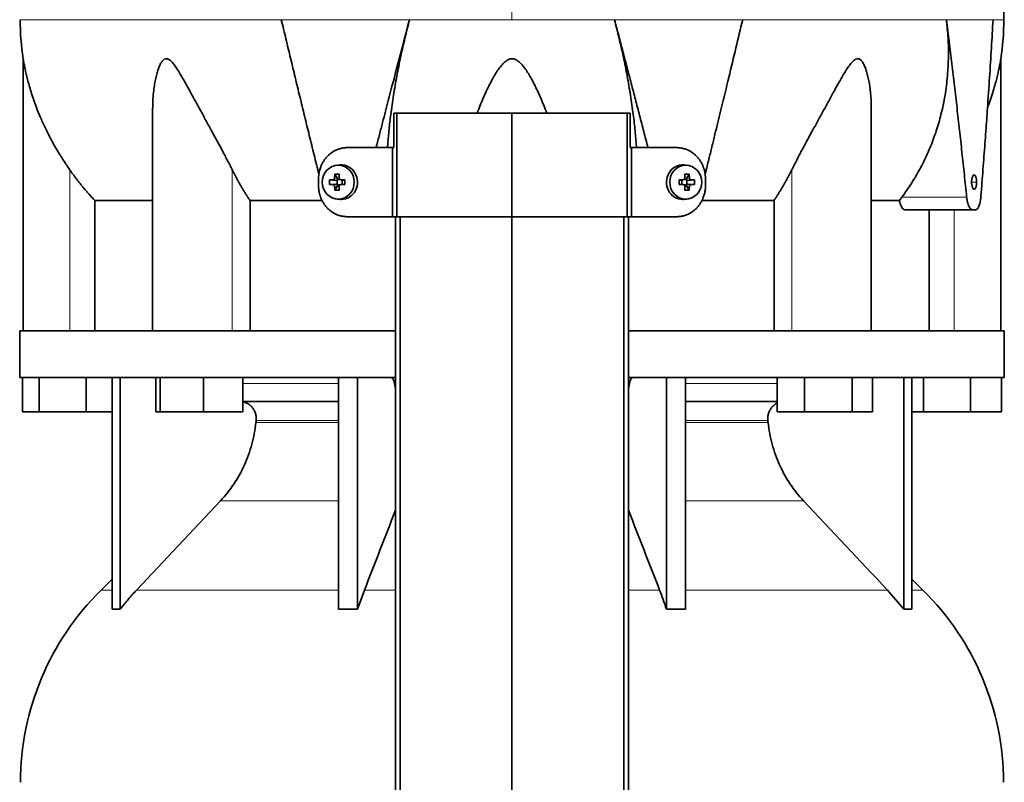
# Model space of a CAD drawing. Header units: millimetres. Extents: x 468 to 1343, y -1144 to 1322.
# Tile 21 of 27: x 476 to 761, y 372 to 593. Entities that reach past the tile are written whole.
import ezdxf

# ---------------------------------------------------------------- set-up
doc = ezdxf.new("R2010")
doc.units = ezdxf.units.MM
for name, color, linetype in [('LOW_454-1', 7, 'Continuous'), ('M5X8_UNI7687', 7, 'Continuous'), ('VSI344-454_TERMI', 7, 'Continuous'), ('VSI344-454_TESTA', 7, 'Continuous'), ('VSI454_DIFFUSORE', 7, 'Continuous')]:
    doc.layers.add(name, color=color, linetype=linetype)

# ---------------------------------------------------------------- blocks, each defined once
blk = doc.blocks.new('SE')
at = {"layer": 'LOW_454-1', "color": 7, "linetype": 'Continuous', "lineweight": 35}
for p, q in [((584.32, 535.72), (584.32, 273.72)), ((585.68, 273.72), (585.68, 535.72)), ((618.03, 273.72), (618.03, 535.72)), ((650.38, 273.72), (650.38, 535.72)), ((651.74, 535.72), (651.74, 273.72))]:
    blk.add_line(p, q, dxfattribs=at)
at = {"layer": 'M5X8_UNI7687', "color": 7, "linetype": 'Continuous', "lineweight": 35}
for p, q in [((568.25, 550.7), (567.4, 550.63)), ((668.66, 550.63), (667.81, 550.7)), ((566.76, 548.05), (567.53, 546.75)), ((669.3, 548.05), (668.53, 546.75)), ((565.22, 546.41), (567.06, 546.25)), ((565.22, 545.03), (567.06, 545.18)), ((566.76, 543.38), (567.53, 544.69)), ((567.46, 545.15), (567.46, 546.28)), ((567.63, 546.47), (568.25, 546.47)), ((568.28, 544.97), (567.63, 544.97)), ((568.33, 546.45), (568.92, 546.26)), ((568.92, 545.18), (568.33, 544.98)), ((568.87, 546.27), (568.87, 545.16)), ((569.61, 546.41), (569, 546.25)), ((569.61, 545.03), (569, 545.18)), ((666.46, 546.41), (667.06, 546.25)), ((666.46, 545.03), (667.06, 545.18)), ((667.14, 546.26), (667.73, 546.45)), ((667.73, 544.98), (667.14, 545.18)), ((667.19, 545.16), (667.19, 546.27)), ((667.78, 546.47), (668.43, 546.47)), ((668.43, 544.97), (667.81, 544.97)), ((669.3, 543.38), (668.53, 544.69)), ((668.6, 546.28), (668.6, 545.15)), ((670.84, 546.41), (669, 546.25)), ((670.84, 545.03), (669, 545.18)), ((567.4, 540.8), (568.25, 540.73)), ((667.81, 540.73), (668.66, 540.8))]:
    blk.add_line(p, q, dxfattribs=at)
at = {"layer": 'M5X8_UNI7687', "color": 4, "linetype": 'Continuous', "lineweight": 9}
for p, q in [((567.06, 546.25), (566.21, 546.43)), ((566.21, 545.01), (567.06, 545.18)), ((566.68, 546.93), (567.53, 546.75)), ((567.53, 544.69), (566.68, 544.51)), ((568.48, 546.43), (569, 546.25)), ((569, 545.18), (568.48, 545.01)), ((667.06, 546.25), (667.58, 546.43)), ((667.58, 545.01), (667.06, 545.18)), ((668.53, 546.75), (669.39, 546.93)), ((669.39, 544.51), (668.53, 544.69)), ((669.85, 546.43), (669, 546.25)), ((669, 545.18), (669.85, 545.01))]:
    blk.add_line(p, q, dxfattribs=at)
at = {"layer": 'M5X8_UNI7687', "color": 7, "linetype": 'Continuous', "lineweight": 35}
for centre, radius, start, end in [((576.38, 545.72), 11.19, 176.4519, 183.5481), ((535.66, 545.72), 33.96, 358.8317, 1.1683), ((700.41, 545.72), 33.96, 178.8317, 181.1683), ((659.68, 545.72), 11.19, 356.4519, 3.5481)]:
    blk.add_arc(centre, radius, start, end, dxfattribs=at)
for centre in [(567.75, 545.72), (668.31, 545.72)]:
    blk.add_ellipse(centre, major_axis=(0, -4.93), ratio=0.939693, dxfattribs=at)
for centre, major_axis, ratio, start_param, end_param in [((568.61, 545.72), (0, -5), 0.939693, 0, 3.218028), ((667.45, 545.72), (0, -5), 0.939693, 3.065157, 6.283185), ((570.87, 545.72), (0, 10), 0.422618, 1.335108, 1.449667), ((569.97, 542.65), (-8.99, 2.22), 0.549436, -1.223909, -1.074217), ((570.58, 545.72), (0, 10), 0.258819, 1.335108, 1.449667), ((666.09, 542.65), (8.99, 2.22), 0.549436, 1.074217, 1.223909), ((665.48, 545.72), (0, 10), 0.258819, -1.449667, -1.335108), ((665.19, 545.72), (0, 10), 0.422618, -1.449667, -1.335108), ((570.73, 545.56), (-9.99, 0.3), 0.0819, -1.099374, -0.984815), ((570.73, 545.87), (-9.99, -0.3), 0.0819, 0.984815, 1.099374), ((570.87, 545.72), (0, -10), 0.422618, -1.449667, -1.335108), ((567.05, 546.76), (0.805, -0.118), 0.613124, 4.809424, 5.327625), ((567.05, 544.68), (0.805, 0.118), 0.613124, 0.95556, 1.473761), ((567.22, 546.72), (0.03, -0.501), 0.939258, 0.461161, 0.987959), ((567.22, 544.72), (0.03, 0.501), 0.939258, 5.295226, 5.822024), ((567.05, 546.76), (0.521, -0.505), 0.511875, 0.559691, 1.077892), ((567.05, 544.68), (0.521, 0.505), 0.511875, 5.205293, 5.723494), ((570.58, 545.72), (0, -10), 0.258819, -1.449667, -1.335108), ((570.73, 545.56), (-9.99, 0.3), 0.0819, -1.456192, -1.341632), ((570.73, 545.87), (-9.99, -0.3), 0.0819, 1.341632, 1.456192), ((569, 546.76), (0.052, 0.506), 0.51441, 3.025925, 3.331693), ((569, 544.68), (0.052, -0.506), 0.51441, 2.951492, 3.25726), ((665.34, 545.56), (9.99, 0.3), 0.0819, 1.341632, 1.456192), ((665.34, 545.87), (9.99, -0.3), 0.0819, -1.456192, -1.341632), ((667.06, 546.76), (-0.052, 0.506), 0.51441, 2.951492, 3.25726), ((667.06, 544.68), (-0.052, -0.506), 0.51441, 3.025925, 3.331693), ((665.48, 545.72), (0, -10), 0.258819, 1.335108, 1.449667), ((669.01, 546.76), (-0.521, -0.505), 0.511875, 5.205293, 5.723494), ((668.84, 546.72), (-0.03, -0.501), 0.939258, 5.295226, 5.822024), ((668.84, 544.72), (-0.03, 0.501), 0.939258, 0.461161, 0.987959), ((669.01, 544.68), (-0.521, 0.505), 0.511875, 0.559691, 1.077892), ((669.01, 546.76), (-0.805, -0.118), 0.613124, 0.95556, 1.473761), ((669.01, 544.68), (-0.805, 0.118), 0.613124, 4.809424, 5.327625), ((665.19, 545.72), (0, -10), 0.422618, 1.335108, 1.449667), ((665.34, 545.56), (9.99, 0.3), 0.0819, 0.984815, 1.099374), ((665.34, 545.87), (9.99, -0.3), 0.0819, -1.099374, -0.984815), ((569.97, 548.78), (-8.99, -2.22), 0.549436, 1.074217, 1.223909), ((666.09, 548.78), (8.99, -2.22), 0.549436, -1.223909, -1.074217), ((568.61, 545.72), (0, -5), 0.939693, 6.20675, 6.283185), ((667.45, 545.72), (0, -5), 0.939693, 0, 0.076435)]:
    blk.add_ellipse(centre, major_axis=major_axis, ratio=ratio, start_param=start_param, end_param=end_param, dxfattribs=at)
for points in [[(566.21, 546.43), (566.22, 546.43), (566.25, 546.43), (566.3, 546.44), (566.34, 546.45), (566.38, 546.47), (566.42, 546.49), (566.46, 546.51), (566.49, 546.54), (566.53, 546.58), (566.56, 546.61), (566.59, 546.65), (566.61, 546.7), (566.63, 546.74), (566.65, 546.78), (566.66, 546.83), (566.67, 546.88), (566.68, 546.91), (566.68, 546.93)], [(566.68, 544.51), (566.68, 544.53), (566.67, 544.56), (566.66, 544.61), (566.65, 544.66), (566.63, 544.7), (566.61, 544.74), (566.59, 544.78), (566.56, 544.82), (566.53, 544.86), (566.49, 544.9), (566.46, 544.92), (566.42, 544.95), (566.38, 544.97), (566.34, 544.99), (566.3, 545), (566.25, 545.01), (566.22, 545.01), (566.21, 545.01)], [(568.01, 546.93), (568.01, 546.91), (568.01, 546.88), (568.02, 546.83), (568.03, 546.78), (568.04, 546.74), (568.06, 546.7), (568.08, 546.65), (568.11, 546.61), (568.14, 546.58), (568.18, 546.54), (568.21, 546.51), (568.25, 546.49), (568.29, 546.47), (568.34, 546.45), (568.38, 546.44), (568.43, 546.43), (568.46, 546.43), (568.48, 546.43)], [(568.48, 545.01), (568.46, 545.01), (568.43, 545.01), (568.38, 545), (568.34, 544.99), (568.29, 544.97), (568.25, 544.95), (568.21, 544.92), (568.18, 544.9), (568.14, 544.86), (568.11, 544.82), (568.08, 544.78), (568.06, 544.74), (568.04, 544.7), (568.03, 544.66), (568.02, 544.61), (568.01, 544.56), (568.01, 544.53), (568.01, 544.51)], [(667.58, 546.43), (667.6, 546.43), (667.63, 546.43), (667.68, 546.44), (667.73, 546.45), (667.77, 546.47), (667.81, 546.49), (667.85, 546.51), (667.89, 546.54), (667.92, 546.58), (667.95, 546.61), (667.98, 546.65), (668, 546.7), (668.02, 546.74), (668.04, 546.78), (668.05, 546.83), (668.05, 546.88), (668.05, 546.91), (668.05, 546.93)], [(668.05, 544.51), (668.05, 544.53), (668.05, 544.56), (668.05, 544.61), (668.04, 544.66), (668.02, 544.7), (668, 544.74), (667.98, 544.78), (667.95, 544.82), (667.92, 544.86), (667.89, 544.9), (667.85, 544.92), (667.81, 544.95), (667.77, 544.97), (667.73, 544.99), (667.68, 545), (667.63, 545.01), (667.6, 545.01), (667.58, 545.01)], [(669.39, 546.93), (669.39, 546.91), (669.39, 546.88), (669.4, 546.83), (669.41, 546.78), (669.43, 546.74), (669.45, 546.7), (669.47, 546.65), (669.5, 546.61), (669.53, 546.58), (669.57, 546.54), (669.61, 546.51), (669.64, 546.49), (669.68, 546.47), (669.72, 546.45), (669.76, 546.44), (669.81, 546.43), (669.84, 546.43), (669.85, 546.43)], [(669.85, 545.01), (669.84, 545.01), (669.81, 545.01), (669.76, 545), (669.72, 544.99), (669.68, 544.97), (669.64, 544.95), (669.61, 544.92), (669.57, 544.9), (669.53, 544.86), (669.5, 544.82), (669.47, 544.78), (669.45, 544.74), (669.43, 544.7), (669.41, 544.66), (669.4, 544.61), (669.39, 544.56), (669.39, 544.53), (669.39, 544.51)]]:
    blk.add_open_spline(points, degree=3, dxfattribs=at)
at = {"layer": 'VSI344-454_TERMI', "color": 7, "linetype": 'Continuous', "lineweight": 35}
for p, q in [((584.74, 565.72), (583.81, 565.72)), ((583.81, 565.72), (583.81, 555.72)), ((618.03, 565.72), (584.74, 565.72)), ((584.74, 565.72), (584.74, 535.72)), ((651.32, 565.72), (618.03, 565.72)), ((618.03, 565.72), (618.03, 535.72)), ((652.26, 565.72), (651.32, 565.72)), ((651.32, 565.72), (651.32, 535.72)), ((652.26, 565.72), (652.26, 555.72)), ((570.44, 555.72), (583.45, 555.72)), ((583.45, 535.72), (583.45, 555.72)), ((583.45, 555.72), (583.81, 555.72)), ((652.61, 555.72), (652.26, 555.72)), ((665.63, 555.72), (652.61, 555.72)), ((652.61, 555.72), (652.61, 535.72)), ((562.03, 544.72), (562.03, 546.72)), ((674.03, 544.72), (674.03, 546.72)), ((570.44, 535.72), (583.45, 535.72)), ((584.74, 535.72), (583.45, 535.72)), ((618.03, 535.72), (584.74, 535.72)), ((651.32, 535.72), (618.03, 535.72)), ((652.61, 535.72), (651.32, 535.72)), ((665.63, 535.72), (652.61, 535.72))]:
    blk.add_line(p, q, dxfattribs=at)
for points, knots in [([(570.44, 555.72), (570.34, 555.72), (570.16, 555.72), (569.88, 555.7), (569.6, 555.68), (569.33, 555.64), (569.05, 555.6), (568.78, 555.55), (568.51, 555.49), (568.24, 555.42), (567.98, 555.33), (567.71, 555.24), (567.45, 555.14), (567.02, 554.96), (566.44, 554.67), (565.74, 554.22), (565.07, 553.69), (564.46, 553.09), (563.91, 552.44), (563.42, 551.73), (563, 550.97), (562.69, 550.26), (562.47, 549.61), (562.31, 549.05), (562.18, 548.48), (562.1, 547.9), (562.04, 547.31), (562.03, 546.92), (562.03, 546.72)], [0, 0, 0, 0, 0.021018, 0.041934, 0.062771, 0.083551, 0.104296, 0.125029, 0.145772, 0.166549, 0.18738, 0.20829, 0.2293, 0.250431, 0.312491, 0.374707, 0.437523, 0.500061, 0.56259, 0.62542, 0.687635, 0.749712, 0.791848, 0.833577, 0.875076, 0.916525, 0.958107, 1, 1, 1, 1]), ([(674.03, 546.72), (674.03, 546.82), (674.03, 547.02), (674.02, 547.31), (673.99, 547.6), (673.96, 547.9), (673.92, 548.19), (673.87, 548.47), (673.82, 548.76), (673.75, 549.05), (673.68, 549.33), (673.59, 549.61), (673.5, 549.89), (673.33, 550.35), (673.06, 550.97), (672.64, 551.73), (672.15, 552.44), (671.6, 553.09), (670.99, 553.69), (670.33, 554.22), (669.62, 554.67), (668.95, 555.01), (668.35, 555.25), (667.82, 555.42), (667.28, 555.55), (666.74, 555.65), (666.18, 555.71), (665.81, 555.72), (665.63, 555.72)], [0, 0, 0, 0, 0.020997, 0.041894, 0.062713, 0.083478, 0.10421, 0.124932, 0.145667, 0.166438, 0.187266, 0.208174, 0.229186, 0.250321, 0.31238, 0.374613, 0.43743, 0.499972, 0.562502, 0.625326, 0.687533, 0.749602, 0.791735, 0.83347, 0.874983, 0.916456, 0.958069, 1, 1, 1, 1]), ([(562.03, 544.72), (562.03, 544.62), (562.03, 544.42), (562.05, 544.13), (562.07, 543.83), (562.1, 543.54), (562.14, 543.25), (562.19, 542.96), (562.25, 542.68), (562.31, 542.39), (562.39, 542.11), (562.47, 541.83), (562.56, 541.55), (562.73, 541.09), (563, 540.47), (563.42, 539.71), (563.91, 539), (564.46, 538.34), (565.07, 537.75), (565.74, 537.22), (566.44, 536.77), (567.11, 536.43), (567.71, 536.19), (568.24, 536.02), (568.78, 535.88), (569.33, 535.79), (569.88, 535.73), (570.25, 535.72), (570.44, 535.72)], [0, 0, 0, 0, 0.020997, 0.041894, 0.062713, 0.083478, 0.10421, 0.124932, 0.145667, 0.166438, 0.187266, 0.208174, 0.229186, 0.250321, 0.31238, 0.374613, 0.43743, 0.499972, 0.562502, 0.625326, 0.687533, 0.749602, 0.791735, 0.83347, 0.874983, 0.916456, 0.958069, 1, 1, 1, 1]), ([(665.63, 535.72), (665.72, 535.72), (665.91, 535.72), (666.18, 535.74), (666.46, 535.76), (666.74, 535.79), (667.01, 535.84), (667.28, 535.89), (667.55, 535.95), (667.82, 536.02), (668.08, 536.1), (668.35, 536.19), (668.61, 536.29), (669.04, 536.47), (669.62, 536.77), (670.33, 537.22), (670.99, 537.75), (671.6, 538.34), (672.15, 539), (672.64, 539.71), (673.06, 540.47), (673.37, 541.18), (673.6, 541.82), (673.76, 542.39), (673.88, 542.96), (673.97, 543.54), (674.02, 544.13), (674.03, 544.52), (674.03, 544.72)], [0, 0, 0, 0, 0.021018, 0.041934, 0.062771, 0.083551, 0.104296, 0.125029, 0.145772, 0.166549, 0.18738, 0.20829, 0.2293, 0.250431, 0.312491, 0.374707, 0.437523, 0.500061, 0.56259, 0.62542, 0.687635, 0.749712, 0.791848, 0.833577, 0.875076, 0.916525, 0.958107, 1, 1, 1, 1])]:
    blk.add_open_spline(points, degree=3, knots=knots, dxfattribs=at)
at = {"layer": 'VSI344-454_TESTA', "color": 4, "linetype": 'Continuous', "lineweight": 9}
for p, q in [((618.03, 729.17), (618.03, 592.75)), ((588.37, 592.75), (551.26, 592.75)), ((684.8, 592.75), (647.7, 592.75)), ((757.26, 592.75), (743.76, 592.75)), ((490.03, 502.72), (490.03, 549.29)), ((537.07, 502.72), (537.07, 549.29)), ((698.99, 502.72), (698.99, 549.29)), ((751.07, 545.72), (752.5, 545.72)), ((730.89, 541.42), (749.63, 541.42)), ((746.03, 502.72), (746.03, 537.72))]:
    blk.add_line(p, q, dxfattribs=at)
at = {"layer": 'VSI344-454_TESTA', "color": 7, "linetype": 'Continuous', "lineweight": 35}
for p, q in [((476.53, 581.48), (476.53, 502.72)), ((759.53, 502.72), (759.53, 581.48)), ((514.02, 567.09), (514.02, 502.72)), ((722.04, 502.72), (722.04, 567.09)), ((497.28, 540.42), (497.28, 502.72)), ((563.05, 540.42), (542.2, 540.42)), ((542.2, 540.42), (542.2, 502.72)), ((693.87, 540.42), (673.02, 540.42)), ((693.87, 540.42), (693.87, 502.72)), ((730.17, 540.42), (722.15, 540.42)), ((730.17, 540.42), (730.89, 541.42)), ((731.8, 537.72), (751.4, 537.72)), ((738.78, 537.72), (738.78, 502.72)), ((752.19, 537.72), (751.4, 537.72))]:
    blk.add_line(p, q, dxfattribs=at)
for centre, start, end in [((551.99, 592.84), 180.0677, 188.592), ((684.07, 592.84), 351.408, 359.9323)]:
    blk.add_arc(centre, 76.32, start, end, dxfattribs=at)
for points, degree, knots in [([(760.37, 592.75), (760.34, 597.14), (760.26, 604.95), (760.02, 618.1), (759.51, 631.4), (758.59, 644.85), (757.1, 658.33), (755.04, 670.33), (752.49, 680.8), (749.62, 689.65), (746.24, 698.22), (742.52, 706.5), (738.85, 714.48), (735.57, 722.15), (734.11, 726.77), (733.33, 729.22)], 3, [0, 0, 0, 0, 0.084992, 0.17951, 0.274627, 0.370232, 0.466404, 0.563625, 0.629703, 0.695919, 0.761667, 0.826136, 0.888983, 0.950079, 1, 1, 1, 1]), ([(578.69, 555.72), (578.79, 556.1), (579.19, 557.66), (579.89, 560.36), (580.77, 563.77), (582.13, 568.99), (583.94, 575.92), (586.18, 584.47), (587.65, 590.03), (588.37, 592.75)], 3, [0.2784568, 0.2784568, 0.2784568, 0.2784568, 0.3008671, 0.3697767, 0.4361634, 0.5000272, 0.6747049, 0.8413625, 1, 1, 1, 1]), ([(588.37, 592.75), (588.14, 591.87), (587.68, 590.1), (587.02, 587.42), (586.39, 584.71), (585.79, 581.98), (585.22, 579.22), (584.68, 576.45), (584.19, 573.66), (583.72, 570.87), (583.3, 568.07), (582.86, 564.76), (582.42, 560.98), (582.14, 557.81), (582.02, 556.06), (581.99, 555.68)], 3, [0, 0, 0, 0, 0.047428, 0.0954655, 0.1441115, 0.1933651, 0.2432253, 0.2936913, 0.3447621, 0.3964371, 0.4487155, 0.5015965, 0.5840144, 0.6666893, 0.6897009, 0.6897009, 0.6897009, 0.6897009]), ([(654.07, 555.71), (654.06, 555.83), (654, 556.7), (653.87, 558.32), (653.66, 560.61), (653.42, 562.93), (653.01, 566.33), (652.37, 570.82), (651.41, 576.41), (650.3, 581.94), (649.07, 587.38), (648.15, 590.97), (647.7, 592.75)], 3, [0.3109182, 0.3109182, 0.3109182, 0.3109182, 0.3183027, 0.3634614, 0.4085429, 0.4535475, 0.4984754, 0.6036235, 0.7063566, 0.8066685, 0.9045521, 1, 1, 1, 1]), ([(673.92, 547.95), (674.04, 548.43), (674.47, 550.19), (675.21, 553.16), (676.11, 556.83), (676.97, 560.36), (677.81, 563.77), (679.08, 568.99), (680.76, 575.92), (682.82, 584.47), (684.15, 590.03), (684.8, 592.75)], 3, [0.1270495, 0.1270495, 0.1270495, 0.1270495, 0.1554786, 0.2294336, 0.3008657, 0.369775, 0.4361614, 0.5000249, 0.6746983, 0.8413566, 1, 1, 1, 1]), ([(730.89, 541.42), (731.37, 542.07), (732.32, 543.36), (733.65, 545.37), (734.92, 547.42), (736.11, 549.52), (737.22, 551.66), (738.25, 553.85), (739.2, 556.07), (740.07, 558.32), (740.87, 560.61), (741.58, 562.93), (742.5, 566.33), (743.43, 570.82), (744.14, 576.41), (744.42, 581.94), (744.32, 587.38), (743.94, 590.97), (743.76, 592.75)], 3, [0, 0, 0, 0, 0.045711, 0.091341, 0.136891, 0.182361, 0.227753, 0.273067, 0.318303, 0.363461, 0.408543, 0.453548, 0.498475, 0.603623, 0.706357, 0.806668, 0.904552, 1, 1, 1, 1]), ([(753.73, 541.42), (753.84, 542.78), (754.06, 545.44), (754.36, 549.36), (754.65, 553.16), (754.92, 556.83), (755.18, 560.36), (755.43, 563.77), (755.79, 568.99), (756.25, 575.92), (756.79, 584.47), (757.11, 590.03), (757.26, 592.75)], 3, [0, 0, 0, 0, 0.079001, 0.155479, 0.229434, 0.300866, 0.369775, 0.436161, 0.500025, 0.674698, 0.841357, 1, 1, 1, 1]), ([(490.03, 549.29), (489.73, 549.73), (489.12, 550.61), (488.22, 551.98), (487.24, 553.53), (486.18, 555.29), (484.79, 557.73), (483.3, 560.61), (481.83, 563.77), (480.66, 566.59), (479.73, 569.09), (478.99, 571.3), (478.22, 573.81), (477.63, 576.06), (477.18, 578.04), (476.93, 579.28), (476.73, 580.32), (476.59, 581.12), (476.53, 581.44), (476.53, 581.46), (476.53, 581.46)], 3, [0, 0, 0, 0, 0.020247, 0.0413012, 0.0631676, 0.0911499, 0.1206822, 0.1725651, 0.2189806, 0.2600001, 0.2962057, 0.3283254, 0.3570821, 0.4069553, 0.4285992, 0.4484587, 0.4665056, 0.4826091, 0.4971306, 0.5000354, 0.5000354, 0.5000354, 0.5000354]), ([(537.07, 549.29), (536.85, 549.73), (536.41, 550.61), (535.71, 551.98), (534.89, 553.53), (533.96, 555.29), (532.64, 557.73), (531.07, 560.61), (529.33, 563.77), (527.79, 566.59), (526.43, 569.09), (525.22, 571.3), (523.84, 573.81), (522.58, 576.06), (521.39, 578.04), (520.58, 579.28), (519.78, 580.32), (518.99, 581.12), (518.14, 581.54), (517.33, 581.35), (516.69, 580.69), (516.15, 579.77), (515.68, 578.63), (515.1, 576.78), (514.64, 574.6), (514.29, 572.12), (514.09, 569.95), (514.03, 568.24), (514.02, 567.28), (514.02, 567.09)], 3, [0, 0, 0, 0, 0.020247, 0.0413012, 0.0631676, 0.0911499, 0.1206822, 0.1725651, 0.2189806, 0.2600001, 0.2962057, 0.3283254, 0.3570821, 0.4069553, 0.4285992, 0.4484587, 0.4665056, 0.4826091, 0.4971306, 0.5113122, 0.5266668, 0.543344, 0.562023, 0.5826937, 0.6304427, 0.6595254, 0.6923195, 0.7261108, 0.7344062, 0.7344062, 0.7344062, 0.7344062]), ([(628.09, 565.72), (627.81, 566.48), (626.98, 568.66), (625.53, 572.01), (623.74, 575.56), (622.17, 578.17), (620.91, 579.78), (619.96, 580.69), (619.11, 581.28), (618.03, 581.54), (616.95, 581.27), (615.99, 580.62), (615.07, 579.67), (614.19, 578.54), (613.31, 577.19), (612.09, 575.1), (610.52, 571.99), (609.07, 568.64), (608.24, 566.47), (607.97, 565.72)], 3, [0.2456134, 0.2456134, 0.2456134, 0.2456134, 0.2789295, 0.3409942, 0.392778, 0.4359518, 0.4604978, 0.4716154, 0.4871189, 0.5000341, 0.5129562, 0.5284792, 0.5444389, 0.5641957, 0.583938, 0.6074587, 0.6593255, 0.7214848, 0.7543968, 0.7543968, 0.7543968, 0.7543968]), ([(722.04, 567.09), (722.04, 567.79), (722.01, 569.22), (721.86, 571.3), (721.56, 573.81), (721.14, 576.06), (720.58, 578.04), (720.13, 579.28), (719.62, 580.32), (719.02, 581.12), (718.27, 581.54), (717.42, 581.35), (716.62, 580.69), (715.84, 579.77), (715.05, 578.63), (713.89, 576.78), (712.66, 574.6), (711.29, 572.12), (710.1, 569.95), (708.86, 567.67), (707.19, 564.62), (705.45, 561.44), (703.69, 558.22), (702.14, 555.37), (700.56, 552.4), (699.5, 550.3), (698.99, 549.29)], 3, [0.265626, 0.265626, 0.265626, 0.265626, 0.2962057, 0.3283254, 0.3570821, 0.4069553, 0.4285992, 0.4484587, 0.4665056, 0.4826091, 0.4971306, 0.5113122, 0.5266668, 0.543344, 0.562023, 0.5826937, 0.6304427, 0.6595254, 0.6923195, 0.7261108, 0.7592332, 0.8259403, 0.8657684, 0.9022453, 0.9533075, 1, 1, 1, 1]), ([(759.53, 581.46), (759.53, 581.45), (759.51, 581.31), (759.4, 580.69), (759.23, 579.77), (759, 578.63), (758.6, 576.78), (758.05, 574.6), (757.33, 572.12), (756.63, 569.95), (756.05, 568.32), (755.72, 567.45), (755.68, 567.35)], 3, [0.5000358, 0.5000358, 0.5000358, 0.5000358, 0.5113122, 0.5266668, 0.543344, 0.562023, 0.5826937, 0.6304427, 0.6595254, 0.6923195, 0.7261108, 0.7306461, 0.7306461, 0.7306461, 0.7306461]), ([(497.28, 540.42), (495.29, 542.52), (493.47, 544.74), (491.67, 546.95), (490.03, 549.29)], 2, [0, 0, 0, 0.5, 0.5, 1, 1, 1]), ([(542.2, 540.42), (540.78, 542.52), (539.5, 544.74), (538.23, 546.95), (537.07, 549.29)], 2, [0, 0, 0, 0.5, 0.5, 1, 1, 1]), ([(698.99, 549.29), (697.84, 546.95), (696.56, 544.74), (695.28, 542.52), (693.87, 540.42)], 2, [0, 0, 0, 0.5, 0.5, 1, 1, 1]), ([(751.07, 545.72), (751.07, 545.84), (751.07, 546.08), (751.11, 546.44), (751.17, 546.82), (751.3, 547.29), (751.52, 547.71), (751.8, 547.87), (752.08, 547.72), (752.32, 547.24), (752.45, 546.62), (752.5, 546.08), (752.5, 545.84), (752.5, 545.72)], 3, [0, 0, 0, 0, 0.055749, 0.110626, 0.166364, 0.249886, 0.374031, 0.499311, 0.622193, 0.745758, 0.891464, 0.944958, 1, 1, 1, 1]), ([(752.5, 545.72), (752.5, 545.6), (752.5, 545.35), (752.47, 545), (752.41, 544.61), (752.29, 544.15), (752.08, 543.73), (751.81, 543.56), (751.52, 543.72), (751.27, 544.2), (751.13, 544.82), (751.07, 545.36), (751.07, 545.6), (751.07, 545.72)], 3, [0, 0, 0, 0, 0.055749, 0.110626, 0.166364, 0.249886, 0.374031, 0.499311, 0.622193, 0.745758, 0.891464, 0.944958, 1, 1, 1, 1]), ([(497.28, 540.42), (497.92, 540.42), (498.95, 540.42), (501.79, 540.42), (503.6, 540.42), (507.96, 540.42), (510.51, 540.42), (513.57, 540.42), (513.74, 540.42), (513.91, 540.42)], 3, [0, 0, 0, 0, 0.25, 0.25, 0.5, 0.5, 0.75, 0.75, 0.764371, 0.764371, 0.764371, 0.764371]), ([(731.8, 537.72), (731.77, 537.72), (731.72, 537.72), (731.64, 537.74), (731.56, 537.76), (731.48, 537.8), (731.4, 537.84), (731.27, 537.94), (731.09, 538.12), (730.86, 538.43), (730.66, 538.82), (730.5, 539.21), (730.38, 539.55), (730.3, 539.83), (730.23, 540.12), (730.19, 540.32), (730.17, 540.42)], 3, [0, 0, 0, 0, 0.041685, 0.083129, 0.124417, 0.165635, 0.206869, 0.248205, 0.373034, 0.498358, 0.621809, 0.745536, 0.809628, 0.873199, 0.936554, 1, 1, 1, 1]), ([(749.63, 541.42), (749.64, 541.35), (749.66, 541.2), (749.69, 540.98), (749.72, 540.76), (749.76, 540.55), (749.8, 540.34), (749.84, 540.14), (749.93, 539.78), (750.07, 539.29), (750.3, 538.74), (750.55, 538.29), (750.78, 538.02), (750.97, 537.86), (751.11, 537.78), (751.25, 537.73), (751.35, 537.72), (751.4, 537.72)], 3, [0, 0, 0, 0, 0.036137, 0.072006, 0.107687, 0.143258, 0.1788, 0.214393, 0.250117, 0.375419, 0.499764, 0.624342, 0.749875, 0.812239, 0.874428, 0.936872, 1, 1, 1, 1]), ([(752.19, 537.72), (752.22, 537.72), (752.27, 537.72), (752.35, 537.74), (752.43, 537.76), (752.5, 537.8), (752.58, 537.85), (752.65, 537.91), (752.78, 538.04), (752.96, 538.28), (753.18, 538.72), (753.37, 539.27), (753.5, 539.81), (753.59, 540.27), (753.65, 540.64), (753.7, 541.02), (753.72, 541.29), (753.73, 541.42)], 3, [0, 0, 0, 0, 0.035883, 0.071505, 0.106942, 0.142272, 0.177573, 0.212924, 0.248403, 0.373003, 0.496715, 0.621307, 0.746796, 0.809977, 0.87294, 0.936134, 1, 1, 1, 1])]:
    blk.add_open_spline(points, degree=degree, knots=knots, dxfattribs=at)
at = {"layer": 'VSI344-454_TESTA', "color": 4, "linetype": 'Continuous', "lineweight": 9}
for points, weights in [([(475.68, 592.75), (475.68, 592.75), (507.69, 592.75), (551.26, 592.75)], [0.630185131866, 0.663633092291, 0.786904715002, 1]), ([(588.37, 592.75), (598.13, 592.75), (608.05, 592.75), (618.03, 592.75)], [1, 0.996331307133, 0.996331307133, 1])]:
    blk.add_rational_spline(points, weights, degree=3, dxfattribs=at)
at = {"layer": 'VSI344-454_TESTA', "color": 7, "linetype": 'Continuous', "lineweight": 35}
for points in [[(562.13, 547.98), (556.59, 570.45), (551.26, 592.75)], [(657.37, 555.72), (652.58, 574.29), (647.7, 592.75)], [(749.63, 541.42), (747, 567.2), (743.76, 592.75)]]:
    blk.add_open_spline(points, degree=2, dxfattribs=at)
at = {"layer": 'VSI344-454_TESTA', "color": 4, "linetype": 'Continuous', "lineweight": 9}
for points in [[(647.7, 592.75), (637.95, 592.75), (627.99, 592.75), (618.03, 592.75)], [(760.39, 592.75), (760.39, 592.75), (759.34, 592.75), (757.26, 592.75)]]:
    blk.add_open_spline(points, degree=3, dxfattribs=at)
blk.add_open_spline([(743.76, 592.75), (740.45, 592.75), (736.68, 592.75), (728.29, 592.75), (723.68, 592.75), (713.71, 592.75), (708.35, 592.75), (697.01, 592.75), (691.03, 592.75), (684.8, 592.75)], degree=3, knots=[0, 0, 0, 0, 0.25, 0.25, 0.5, 0.5, 0.75, 0.75, 1, 1, 1, 1], dxfattribs=at)
at = {"layer": 'VSI454_DIFFUSORE', "color": 7, "linetype": 'Continuous', "lineweight": 35}
for p, q in [((475.53, 502.72), (584.32, 502.72)), ((475.53, 502.72), (475.53, 489.22)), ((651.74, 502.72), (760.53, 502.72)), ((760.53, 489.22), (760.53, 502.72)), ((475.53, 489.22), (584.32, 489.22)), ((476.39, 479.22), (476.39, 489.22)), ((481.12, 479.22), (481.12, 489.22)), ((494.77, 479.22), (494.77, 489.22)), ((502.32, 422.1), (502.32, 489.22)), ((504.62, 422.1), (504.62, 489.22)), ((514.96, 479.22), (514.96, 489.22)), ((516.17, 479.22), (516.17, 489.22)), ((528.73, 479.22), (528.73, 489.22)), ((540.08, 479.22), (540.08, 489.22)), ((567.81, 422.1), (567.81, 489.22)), ((573.35, 422.1), (573.35, 489.22)), ((651.74, 489.22), (760.53, 489.22)), ((662.71, 422.1), (662.71, 489.22)), ((668.26, 422.1), (668.26, 489.22)), ((694.74, 479.22), (694.74, 489.22)), ((702.68, 479.22), (702.68, 489.22)), ((716.49, 479.22), (716.49, 489.22)), ((722.34, 479.22), (722.34, 489.22)), ((731.44, 422.1), (731.44, 489.22)), ((733.74, 422.1), (733.74, 489.22)), ((737.12, 479.22), (737.12, 489.22)), ((750.77, 479.22), (750.77, 489.22)), ((759.68, 479.22), (759.68, 489.22)), ((567.81, 482.22), (540.08, 482.22)), ((694.74, 482.22), (668.26, 482.22)), ((481.12, 479.22), (476.39, 479.22)), ((494.77, 479.22), (481.12, 479.22)), ((502.32, 479.22), (494.77, 479.22)), ((516.17, 479.22), (514.96, 479.22)), ((528.73, 479.22), (516.17, 479.22)), ((540.08, 479.22), (528.73, 479.22)), ((702.68, 479.22), (694.74, 479.22)), ((716.49, 479.22), (702.68, 479.22)), ((722.34, 479.22), (716.49, 479.22)), ((737.12, 479.22), (733.74, 479.22)), ((750.77, 479.22), (737.12, 479.22)), ((759.68, 479.22), (750.77, 479.22)), ((533.63, 453.46), (509.34, 427.63)), ((502.32, 430.79), (499.1, 427.63)), ((736.96, 427.63), (733.74, 430.79)), ((573.35, 422.1), (575.31, 427.63)), ((726.72, 427.63), (731.44, 422.1))]:
    blk.add_line(p, q, dxfattribs=at)
at = {"layer": 'VSI454_DIFFUSORE', "color": 4, "linetype": 'Continuous', "lineweight": 9}
for p, q in [((540.08, 487.44), (567.81, 487.44)), ((584.02, 487.44), (584.32, 487.44)), ((651.74, 487.44), (652.04, 487.44)), ((668.26, 487.44), (694.74, 487.44)), ((543.92, 476.16), (567.81, 476.16)), ((567.81, 476.72), (543.98, 476.72)), ((692.09, 476.72), (668.26, 476.72)), ((668.26, 476.16), (692.14, 476.16)), ((533.63, 453.46), (567.81, 453.46)), ((668.26, 453.46), (702.43, 453.46)), ((502.32, 427.63), (499.1, 427.63)), ((509.34, 427.63), (567.81, 427.63)), ((575.31, 427.63), (584.32, 427.63)), ((651.74, 427.63), (660.76, 427.63)), ((726.72, 427.63), (668.26, 427.63)), ((736.96, 427.63), (733.74, 427.63))]:
    blk.add_line(p, q, dxfattribs=at)
at = {"layer": 'VSI454_DIFFUSORE', "color": 7, "linetype": 'Continuous', "lineweight": 35}
for centre, start, end in [((553.76, 372.01), 134.5, 180), ((682.3, 372.01), 0, 45.5)]:
    blk.add_arc(centre, 77.98, start, end, dxfattribs=at)
for points, knots in [([(582.95, 489.22), (583.01, 489.22), (583.07, 489.21), (583.18, 489.17), (583.23, 489.14), (583.39, 489.02), (583.49, 488.89), (583.68, 488.58), (583.76, 488.39), (583.87, 488.06), (583.91, 487.94), (583.97, 487.7), (584, 487.57), (584.02, 487.44)], [0, 0, 0, 0, 0.125, 0.125, 0.25, 0.25, 0.5, 0.5, 0.75, 0.75, 0.875, 0.875, 1, 1, 1, 1]), ([(584.31, 486.12), (584.29, 486.19), (584.27, 486.26), (584.17, 486.68), (584.09, 487.06), (584.02, 487.44)], [0.8509008, 0.8509008, 0.8509008, 0.8509008, 0.875, 0.875, 1, 1, 1, 1]), ([(651.76, 486.12), (651.77, 486.19), (651.79, 486.26), (651.9, 486.68), (651.98, 487.06), (652.04, 487.44)], [0.8509008, 0.8509008, 0.8509008, 0.8509008, 0.875, 0.875, 1, 1, 1, 1]), ([(653.11, 489.22), (653.05, 489.22), (653, 489.21), (652.89, 489.17), (652.83, 489.14), (652.67, 489.02), (652.57, 488.89), (652.38, 488.58), (652.3, 488.39), (652.19, 488.06), (652.15, 487.94), (652.09, 487.7), (652.07, 487.57), (652.04, 487.44)], [0, 0, 0, 0, 0.125, 0.125, 0.25, 0.25, 0.5, 0.5, 0.75, 0.75, 0.875, 0.875, 1, 1, 1, 1]), ([(543.98, 476.72), (544.01, 477.06), (544.01, 477.42), (543.94, 478.11), (543.87, 478.45), (543.67, 479.11), (543.53, 479.43), (543.21, 480.04), (543.02, 480.32), (542.7, 480.7), (542.58, 480.83), (542.34, 481.06), (542.21, 481.17), (541.82, 481.48), (541.55, 481.65), (541.1, 481.86), (540.95, 481.92), (540.65, 482.03), (540.49, 482.07), (540.25, 482.13), (540.17, 482.15), (540.09, 482.16)], [0, 0, 0, 0, 0.125, 0.125, 0.25, 0.25, 0.375, 0.375, 0.5, 0.5, 0.5625, 0.5625, 0.625, 0.625, 0.75, 0.75, 0.8125, 0.8125, 0.875, 0.875, 0.9073547, 0.9073547, 0.9073547, 0.9073547]), ([(692.09, 476.72), (692.05, 477.06), (692.06, 477.42), (692.13, 478.11), (692.19, 478.45), (692.4, 479.11), (692.53, 479.43), (692.85, 480.04), (693.05, 480.32), (693.37, 480.7), (693.48, 480.83), (693.72, 481.06), (693.85, 481.17), (694.21, 481.45), (694.46, 481.61), (694.72, 481.74)], [0, 0, 0, 0, 0.125, 0.125, 0.25, 0.25, 0.375, 0.375, 0.5, 0.5, 0.5625, 0.5625, 0.625, 0.625, 0.7365505, 0.7365505, 0.7365505, 0.7365505]), ([(533.63, 453.46), (535.06, 454.98), (536.35, 456.61), (538.66, 460.07), (539.69, 461.91), (541.45, 465.8), (542.17, 467.8), (543.28, 471.9), (543.68, 474), (543.92, 476.16)], [0, 0, 0, 0, 0.25, 0.25, 0.5, 0.5, 0.75, 0.75, 1, 1, 1, 1]), ([(702.43, 453.46), (701, 454.98), (699.71, 456.61), (697.4, 460.07), (696.38, 461.91), (694.61, 465.8), (693.9, 467.8), (692.78, 471.9), (692.38, 474), (692.14, 476.16)], [0, 0, 0, 0, 0.25, 0.25, 0.5, 0.5, 0.75, 0.75, 1, 1, 1, 1]), ([(509.34, 427.63), (508.51, 426.75), (507.71, 425.85), (506.13, 424), (505.36, 423.06), (504.62, 422.1)], [0, 0, 0, 0, 0.5, 0.5, 1, 1, 1, 1]), ([(662.71, 422.1), (662.4, 423.06), (662.09, 424), (661.43, 425.85), (661.1, 426.75), (660.76, 427.63)], [0, 0, 0, 0, 0.5, 0.5, 1, 1, 1, 1])]:
    blk.add_open_spline(points, degree=3, knots=knots, dxfattribs=at)
for points in [[(543.92, 476.16), (543.94, 476.34), (543.96, 476.53), (543.98, 476.72)], [(692.14, 476.16), (692.12, 476.34), (692.1, 476.53), (692.09, 476.72)], [(702.43, 453.46), (710.53, 444.85), (718.63, 436.24), (726.72, 427.63)], [(575.31, 427.63), (578.31, 435.35), (581.32, 443.06), (584.32, 450.78)], [(660.76, 427.63), (657.75, 435.35), (654.74, 443.06), (651.74, 450.78)], [(504.62, 422.1), (503.85, 422.16), (503.09, 422.16), (502.32, 422.1)], [(567.81, 422.1), (569.65, 422.16), (571.51, 422.16), (573.35, 422.1)], [(668.26, 422.1), (666.41, 422.16), (664.56, 422.16), (662.71, 422.1)], [(731.44, 422.1), (732.21, 422.16), (732.98, 422.16), (733.74, 422.1)]]:
    blk.add_open_spline(points, degree=3, dxfattribs=at)

msp = doc.modelspace()

# ---------------------------------------------------------------- block references
msp.add_blockref('SE', (0, 0))

doc.saveas('drawing.dxf')
